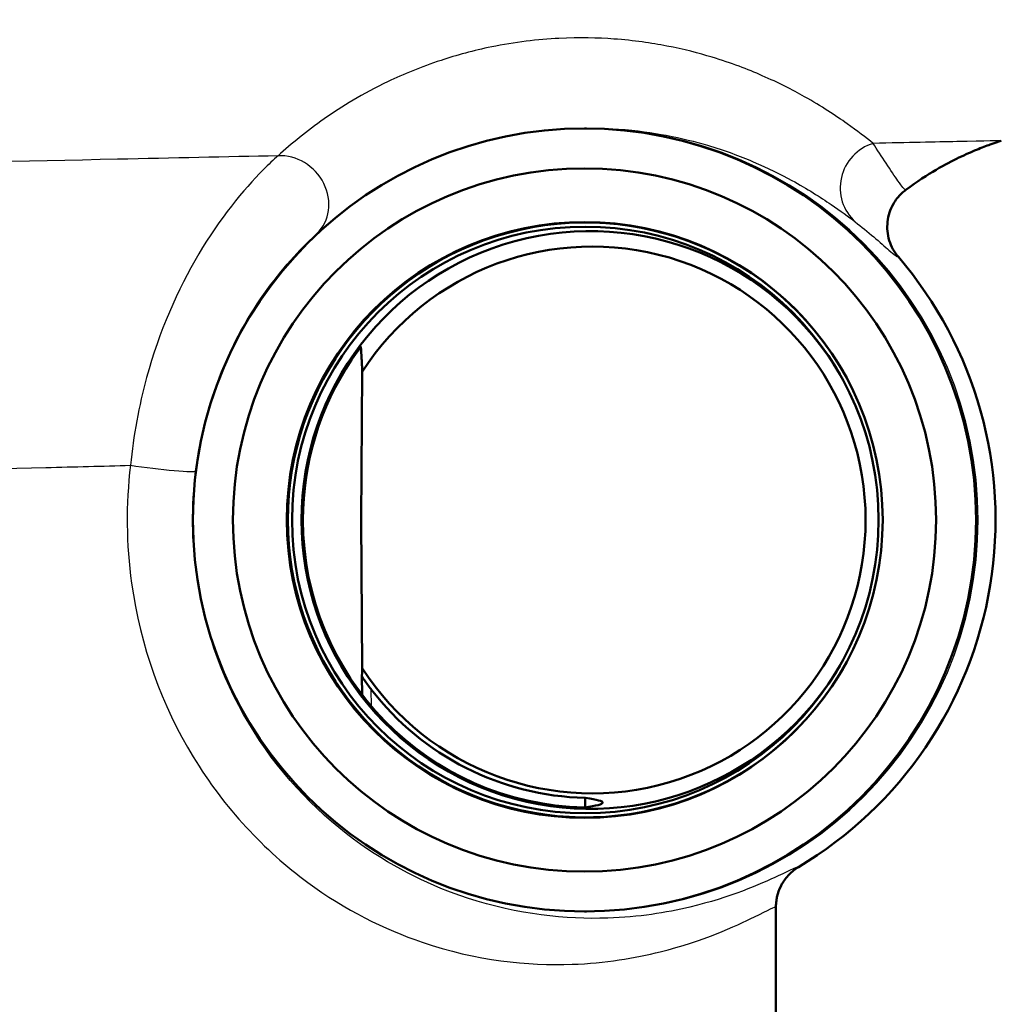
# Model space of a CAD drawing. Header units: millimetres. Extents: x 100 to 2000, y 93 to 2870.
# Tile 21 of 32: x 663 to 684, y 1497 to 1518. Entities that reach past the tile are written whole.
import ezdxf

# ---------------------------------------------------------------- set-up
doc = ezdxf.new("R2010")
doc.units = ezdxf.units.MM
doc.header["$LTSCALE"] = 10
for name, color, linetype, lineweight in [('Dimensions(ISO)', 7, 'Continuous', 25), ('Visible Edges(ISO)', 7, 'Continuous', 50), ('Visible Tangent Edges(ISO)', 7, 'Continuous', 25)]:
    doc.layers.add(name, color=color, linetype=linetype, lineweight=lineweight)
doc.styles.add('Text_3.5mm', font='arial.ttf', dxfattribs={"width": 0.9})
doc.dimstyles.new('KS-STANDARD', dxfattribs={"dimscale": 10, "dimtxt": 3.5, "dimasz": 2.5, "dimexe": 3.175, "dimexo": 0, "dimgap": 0.8, "dimtad": 1, "dimdec": 1, "dimrnd": 1e-08, "dimtxsty": 'Text_3.5mm', "dimcen": 0.09, "dimdle": 10, "dimclrd": 7, "dimclre": 7, "dimclrt": 7, "dimadec": 0, "dimazin": 2, "dimtfac": 0.714286, "dimtdec": 4, "dimtmove": 0, "dimatfit": 3, "dimfxl": 1, "dimtolj": 1, "dimlwd": 25, "dimlwe": 25, "dimarcsym": 0})

# ---------------------------------------------------------------- blocks, each defined once
blk = doc.blocks.new('*D7')
at = {"layer": 'Defpoints', "color": 0, "linetype": 'Continuous'}
for p in [(1000.524, 1726.844), (1100.692, 1726.844), (594.924, 1447.151)]:
    blk.add_point(p, dxfattribs=at)
at = {"layer": 'Dimensions(ISO)', "color": 7, "linetype": 'Continuous', "lineweight": 25}
for p, q in [((1000.524, 1726.844), (1132.442, 1726.844)), ((1100.692, 1472.151), (1100.692, 1701.844)), ((594.924, 1447.151), (1132.442, 1447.151))]:
    blk.add_line(p, q, dxfattribs=at)
at = {"layer": 'Dimensions(ISO)', "color": 7, "linetype": 'Continuous'}
for points in [[(1096.525, 1701.844), (1104.859, 1701.844), (1100.692, 1726.844)], [(1096.525, 1472.151), (1104.859, 1472.151), (1100.692, 1447.151)]]:
    blk.add_solid(points, dxfattribs=at)
at = {"layer": 'Dimensions(ISO)', "color": 7, "linetype": 'Continuous', "lineweight": 25, "insert": (1074.822, 1548.626), "char_height": 35, "attachment_point": 4, "rotation": 90, "style": 'Text_3.5mm'}
blk.add_mtext('\\A1;280', dxfattribs=at)

msp = doc.modelspace()

# ---------------------------------------------------------------- linework, layer by layer
at = {"layer": 'Visible Edges(ISO)'}
for p, q in [((674.827, 1515.622), (674.782, 1515.622)), ((669.975, 1510.358), (669.947, 1507.151)), ((669.947, 1507.151), (669.975, 1503.945)), ((669.966, 1503.771), (669.97, 1503.372)), ((674.827, 1498.681), (674.782, 1498.681)), ((678.924, 1496.451), (678.924, 1498.782))]:
    msp.add_line(p, q, dxfattribs=at)
for centre, major_axis in [((674.782, 1507.151), (0, 8.471)), ((674.782, 1507.151), (0, -7.606)), ((674.788, 1507.151), (0, 6.445)), ((674.799, 1507.151), (0, 6.345))]:
    msp.add_ellipse(centre, major_axis=major_axis, ratio=0.999995, dxfattribs=at)
for centre, major_axis, ratio, start_param, end_param in [((674.799, 1507.151), (0, 6.435), 0.999995, 5.237374, 10.47059), ((674.909, 1507.151), (0, -6.25), 0.999995, 2.099752, 7.325026), ((674.947, 1507.151), (0, 5.916), 0.999995, 2.143539, 7.281239), ((674.924, 1507.151), (0, 8.75), 0.999995, 3.680062, 5.420257), ((674.912, 1507.153), (-4.004, 4.762), 0.999973, 0.281778, 0.87191), ((674.912, 1507.15), (4.004, 4.762), 0.999973, 2.269683, 3.818228), ((674.936, 1507.153), (-3.872, 4.605), 0.999973, 1.5277, 2.419295)]:
    msp.add_ellipse(centre, major_axis=major_axis, ratio=ratio, start_param=start_param, end_param=end_param, dxfattribs=at)
for points, knots in [([(681.732, 1514.292), (681.983, 1514.479), (682.199, 1514.616), (682.577, 1514.837), (682.74, 1514.921), (683.028, 1515.06), (683.152, 1515.114), (683.375, 1515.206), (683.473, 1515.243), (683.65, 1515.306), (683.728, 1515.332), (683.799, 1515.355)], [16.4956534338, 16.4956534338, 16.4956534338, 16.4956534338, 16.495724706, 16.495724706, 16.4957959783, 16.4957959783, 16.4958672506, 16.4958672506, 16.4959385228, 16.4959385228, 16.4960097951, 16.4960097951, 16.4960097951, 16.4960097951]), ([(681.732, 1514.292), (681.718, 1514.281), (681.704, 1514.27), (681.676, 1514.246), (681.663, 1514.234), (681.636, 1514.21), (681.623, 1514.197), (681.599, 1514.171), (681.587, 1514.158), (681.563, 1514.132), (681.552, 1514.118), (681.542, 1514.104)], [0.872226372, 0.872226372, 0.872226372, 0.872226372, 0.873869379, 0.873869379, 0.875512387, 0.875512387, 0.877155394, 0.877155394, 0.878798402, 0.878798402, 0.880441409, 0.880441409, 0.880441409, 0.880441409]), ([(681.572, 1512.841), (681.483, 1512.944), (681.416, 1513.066), (681.336, 1513.327), (681.323, 1513.466), (681.353, 1513.737), (681.396, 1513.869), (681.487, 1514.028), (681.513, 1514.067), (681.542, 1514.104)], [0, 0, 0, 0, 0.2500001, 0.2500001, 0.5000002, 0.5000002, 0.7500003, 0.7500003, 0.8358203, 0.8358203, 0.8358203, 0.8358203]), ([(669.945, 1510.89), (669.945, 1510.89), (669.945, 1510.89), (669.945, 1510.89), (669.945, 1510.89), (669.944, 1510.889), (669.938, 1510.883), (669.935, 1510.878), (669.919, 1510.859), (669.9, 1510.835), (669.861, 1510.783), (669.836, 1510.749), (669.788, 1510.68), (669.764, 1510.646), (669.742, 1510.614)], [-0.00042141, -0.00042141, -0.00042141, -0.00042141, 0, 0, 0, 0.00354492, 0.00354492, 0.00708983, 0.00708983, 0.01705064, 0.01705064, 0.02935029, 0.02935029, 0.04085295, 0.04085295, 0.04085295, 0.04085295]), ([(670.168, 1503.483), (670.167, 1503.484), (670.165, 1503.486), (670.115, 1503.551), (670.061, 1503.627), (670.005, 1503.708), (669.987, 1503.736), (669.974, 1503.757), (669.971, 1503.762), (669.967, 1503.769), (669.966, 1503.771), (669.966, 1503.771)], [0.12088099, 0.12088099, 0.12088099, 0.12088099, 0.12156873, 0.12156873, 0.14540385, 0.14540385, 0.15581015, 0.15581015, 0.15934364, 0.15934364, 0.1624453, 0.1624453, 0.1624453, 0.1624453]), ([(674.797, 1501.137), (674.8, 1501.137), (674.803, 1501.136), (674.807, 1501.136), (675.06, 1501.096), (675.177, 1501.07), (675.172, 1501.005), (675.048, 1500.961), (674.783, 1500.932), (674.78, 1500.931), (674.776, 1500.931), (674.772, 1500.93)], [5.0999678, 5.0999678, 5.0999678, 5.0999678, 5.1049188, 5.1049188, 5.1049188, 5.4764059, 5.4764059, 5.8528313, 5.8528313, 5.8528313, 5.8579649, 5.8579649, 5.8579649, 5.8579649]), ([(679.411, 1499.64), (679.337, 1499.595), (679.269, 1499.542), (679.149, 1499.419), (679.097, 1499.349), (679.016, 1499.207), (678.985, 1499.134), (678.964, 1499.059)], [0, 0, 0, 0, 0.2500001, 0.2500001, 0.5000002, 0.5000002, 0.726763, 0.726763, 0.726763, 0.726763]), ([(678.924, 1498.782), (678.924, 1498.805), (678.925, 1498.827), (678.928, 1498.87), (678.93, 1498.89), (678.935, 1498.929), (678.938, 1498.948), (678.944, 1498.982), (678.948, 1498.999), (678.955, 1499.03), (678.959, 1499.045), (678.964, 1499.059)], [0.89150845, 0.89150845, 0.89150845, 0.89150845, 0.892973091, 0.892973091, 0.894437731, 0.894437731, 0.895902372, 0.895902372, 0.897367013, 0.897367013, 0.898831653, 0.898831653, 0.898831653, 0.898831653])]:
    msp.add_open_spline(points, degree=3, knots=knots, dxfattribs=at)
for points, weights in [([(669.945, 1510.89), (669.95, 1510.805), (669.955, 1510.723)], [1.0000395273, 1.000330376, 1.00043804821]), ([(669.955, 1510.723), (669.966, 1510.537), (669.975, 1510.358)], [1, 1.00046036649, 1]), ([(669.975, 1503.945), (669.971, 1503.859), (669.966, 1503.771)], [1, 1.00013389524, 1.00005496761]), ([(674.797, 1501.137), (674.796, 1501.035), (674.796, 1500.933)], [0.702541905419, 0.702538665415, 0.702535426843])]:
    msp.add_rational_spline(points, weights, degree=2, dxfattribs=at)
at = {"layer": 'Visible Tangent Edges(ISO)'}
msp.add_line((670.171, 1503.122), (670.168, 1503.483), dxfattribs=at)
for centre, major_axis, ratio, start_param, end_param in [((674.827, 1507.151), (0, 8.471), 0.999995, 3.141593, 6.283185), ((681.306, 1514.346), (-0.611, -0.791), 0.988615, 4.088675, 6.211745), ((668.307, 1514.077), (0.677, -0.736), 0.897289, 0.015065, 2.508759), ((665.377, 1508.333), (0.992, -0.123), 0.056683, 4.284546, 6.277451)]:
    msp.add_ellipse(centre, major_axis=major_axis, ratio=ratio, start_param=start_param, end_param=end_param, dxfattribs=at)
for points, knots in [([(681.028, 1515.299), (680.871, 1515.424), (680.685, 1515.567), (680.211, 1515.903), (679.91, 1516.101), (679.278, 1516.457), (678.979, 1516.61), (678.315, 1516.9), (677.961, 1517.036), (677.252, 1517.251), (676.932, 1517.334), (676.229, 1517.469), (675.857, 1517.525), (675.07, 1517.582), (674.677, 1517.592), (673.778, 1517.548), (673.266, 1517.487), (672.383, 1517.307), (672.011, 1517.205), (671.241, 1516.951), (670.865, 1516.794), (669.977, 1516.37), (669.536, 1516.098), (668.767, 1515.561), (668.442, 1515.294), (668.153, 1515.029)], [-3.055679, -3.055679, -3.055679, -3.055679, -2.646301, -2.646301, -2.171167, -2.171167, -1.827711, -1.827711, -1.51945, -1.51945, -1.306979, -1.306979, -1.11653, -1.11653, -0.965789, -0.965789, -0.813406, -0.813406, -0.69195, -0.69195, -0.532264, -0.532264, -0.266135, -0.266135, 0, 0, 0, 0]), ([(674.139, 1515.597), (674.244, 1515.606), (674.347, 1515.613), (674.849, 1515.639), (675.204, 1515.629), (675.914, 1515.579), (676.251, 1515.53), (676.887, 1515.41), (677.177, 1515.336), (677.821, 1515.145), (678.144, 1515.024), (678.75, 1514.767), (679.024, 1514.63), (679.604, 1514.314), (679.882, 1514.137), (680.321, 1513.838), (680.493, 1513.711), (680.64, 1513.6)], [0.928466, 0.928466, 0.928466, 0.928466, 0.965789, 0.965789, 1.11653, 1.11653, 1.306979, 1.306979, 1.51945, 1.51945, 1.827711, 1.827711, 2.171167, 2.171167, 2.646301, 2.646301, 3.055679, 3.055679, 3.055679, 3.055679]), ([(683.798, 1515.355), (683.797, 1515.355), (683.476, 1515.349), (682.387, 1515.327), (681.78, 1515.314), (681.028, 1515.299)], [-16.49601, -16.49601, -16.49601, -16.49601, -15.696596, -15.696596, -15.131856, -15.131856, -15.131856, -15.131856]), ([(681.733, 1514.292), (681.732, 1514.291), (681.73, 1514.291), (681.706, 1514.292), (681.649, 1514.364), (681.426, 1514.688), (681.197, 1515.028), (681.028, 1515.299)], [1.177731, 1.177731, 1.177731, 1.177731, 1.212431, 1.212431, 1.677656, 1.677656, 2.424862, 2.424862, 2.424862, 2.424862]), ([(668.153, 1515.029), (667.029, 1515.006), (665.867, 1514.981), (664.678, 1514.955), (660.666, 1514.869), (656.337, 1514.775), (648.374, 1514.598), (644.722, 1514.516), (640.295, 1514.415), (639.213, 1514.39), (638.18, 1514.366)], [-19.885284, -19.885284, -19.885284, -19.885284, -19.479061, -19.479061, -19.479061, -18.108727, -18.108727, -16.901662, -16.901662, -16.492183, -16.492183, -16.492183, -16.492183]), ([(668.153, 1515.029), (668.056, 1514.945), (667.947, 1514.843), (667.406, 1514.3), (666.887, 1513.668), (665.976, 1512.131), (665.578, 1511.218), (665.142, 1509.62), (665.023, 1508.978), (664.959, 1508.333)], [0, 0, 0, 0, 0.072636, 0.072636, 0.3361882, 0.3361882, 0.6042614, 0.6042614, 0.7718073, 0.7718073, 0.7718073, 0.7718073]), ([(668.994, 1513.35), (669.252, 1513.586), (669.542, 1513.824), (669.891, 1514.067), (669.895, 1514.07), (669.9, 1514.074)], [0, 0, 0, 0, 0.2661347, 0.2661347, 0.2696512, 0.2696512, 0.2696512, 0.2696512]), ([(680.64, 1513.6), (680.908, 1513.396), (681.197, 1513.138), (681.477, 1512.894), (681.546, 1512.839), (681.569, 1512.84), (681.571, 1512.84), (681.572, 1512.841)], [-2.424862, -2.424862, -2.424862, -2.424862, -1.677656, -1.677656, -1.212431, -1.212431, -1.178604, -1.178604, -1.178604, -1.178604]), ([(666.369, 1508.209), (666.431, 1508.705), (666.537, 1509.197), (666.916, 1510.425), (667.253, 1511.126), (668.006, 1512.306), (668.426, 1512.791), (668.841, 1513.207), (668.923, 1513.285), (668.994, 1513.35)], [-0.7718073, -0.7718073, -0.7718073, -0.7718073, -0.6042614, -0.6042614, -0.3361882, -0.3361882, -0.072636, -0.072636, 0, 0, 0, 0]), ([(641.039, 1507.695), (641.917, 1507.72), (642.837, 1507.745), (646.549, 1507.846), (649.593, 1507.929), (656.214, 1508.105), (659.806, 1508.199), (663.128, 1508.286), (663.748, 1508.302), (664.359, 1508.317), (664.959, 1508.333)], [16.484553, 16.484553, 16.484553, 16.484553, 16.901662, 16.901662, 18.108727, 18.108727, 19.479061, 19.479061, 19.479061, 19.734788, 19.734788, 19.734788, 19.734788]), ([(664.959, 1508.333), (664.858, 1507.487), (664.866, 1506.624), (665.17, 1504.432), (665.641, 1503.137), (666.99, 1500.914), (667.865, 1499.993), (669.604, 1498.714), (670.452, 1498.294), (672.448, 1497.614), (673.556, 1497.503), (675.232, 1497.563), (675.869, 1497.67), (677.358, 1498.041), (678.044, 1498.362), (678.762, 1498.714), (678.919, 1498.798), (678.924, 1498.781)], [-8.351705, -8.351705, -8.351705, -8.351705, -8.095586, -8.095586, -7.685795, -7.685795, -7.274669, -7.274669, -6.917154, -6.917154, -6.398941, -6.398941, -6.010624, -6.010624, -5.346773, -5.346773, -4.860541, -4.860541, -4.860541, -4.860541]), ([(679.411, 1499.64), (679.405, 1499.655), (679.257, 1499.582), (678.584, 1499.269), (677.941, 1498.983), (676.549, 1498.653), (675.954, 1498.558), (674.389, 1498.507), (673.354, 1498.607), (671.492, 1499.218), (670.701, 1499.595), (669.079, 1500.742), (668.263, 1501.567), (667.005, 1503.557), (666.566, 1504.716), (666.283, 1506.679), (666.275, 1507.452), (666.369, 1508.209)], [4.861414, 4.861414, 4.861414, 4.861414, 5.346773, 5.346773, 6.010624, 6.010624, 6.398941, 6.398941, 6.917154, 6.917154, 7.274669, 7.274669, 7.685795, 7.685795, 8.095586, 8.095586, 8.351705, 8.351705, 8.351705, 8.351705]), ([(678.964, 1499.059), (678.961, 1499.052), (678.959, 1499.044), (678.935, 1498.953), (678.924, 1498.867), (678.924, 1498.781)], [0.726763, 0.726763, 0.726763, 0.726763, 0.7500003, 0.7500003, 1.0000004, 1.0000004, 1.0000004, 1.0000004])]:
    msp.add_open_spline(points, degree=3, knots=knots, dxfattribs=at)
for points in [[(681.542, 1514.104), (681.597, 1514.175), (681.661, 1514.238), (681.733, 1514.292)], [(681.732, 1514.292), (681.733, 1514.292), (681.733, 1514.292), (681.733, 1514.292)], [(678.924, 1498.781), (678.924, 1498.781), (678.924, 1498.782), (678.924, 1498.782)]]:
    msp.add_open_spline(points, degree=3, dxfattribs=at)

# ---------------------------------------------------------------- dimensions: what is measured, and where the dimension line sits
at = {"layer": 'Dimensions(ISO)', "color": 7, "linetype": 'Continuous', "lineweight": 25}
dim = msp.add_linear_dim(base=(1100.692, 1726.844), p1=(594.924, 1447.151), p2=(1000.524, 1726.844), angle=90, dimstyle='KS-STANDARD', override={"dimgap": 0.8, "dimdec": 0, "dimtol": 0, "dimlim": 0, "dimtp": 0, "dimtm": 0, "dimtdec": 4, "dimtofl": 0, "dimatfit": 1}, dxfattribs=at)
dim.commit()
dim.dimension.update_dxf_attribs({"geometry": '*D7', "text_midpoint": (1100.692, 1583.639), "dimtype": 160})

doc.saveas('drawing.dxf')
